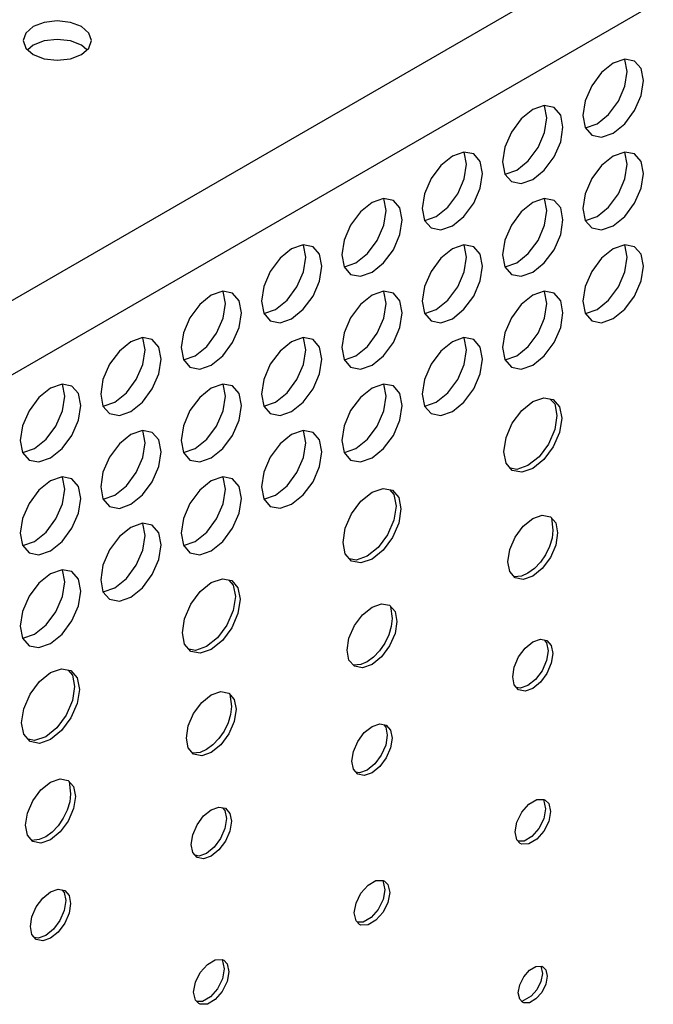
# Model space of a CAD drawing. Header units: inches. Extents: x 0 to 34, y 0 to 22.
# Tile 41 of 66: x 5.043 to 5.404, y 7.744 to 8.306. Entities that reach past the tile are written whole.
import ezdxf

# ---------------------------------------------------------------- set-up
doc = ezdxf.new("R2010")
doc.units = ezdxf.units.IN
doc.header["$LTSCALE"] = 1.87
doc.header["$MEASUREMENT"] = 0
doc.layers.get('0').update_dxf_attribs({"linetype": 'CONTINUOUS'})

msp = doc.modelspace()

# ---------------------------------------------------------------- linework, layer by layer
at = {"color": 2, "linetype": 'CONTINUOUS'}
for p, q in [((4.5725, 7.87699), (7.24554, 9.42036)), ((4.59085, 7.84521), (7.26389, 9.38858)), ((5.05686, 8.3047), (5.05055, 8.30226)), ((5.06431, 8.30556), (5.05686, 8.3047)), ((5.07176, 8.3047), (5.06431, 8.30556)), ((5.07807, 8.30226), (5.07176, 8.3047)), ((5.04633, 8.29862), (5.04485, 8.29432)), ((5.05055, 8.30226), (5.04633, 8.29862)), ((5.08229, 8.29862), (5.07807, 8.30226)), ((5.08377, 8.29432), (5.08229, 8.29862)), ((5.04485, 8.29432), (5.04633, 8.29002)), ((5.05686, 8.29411), (5.05055, 8.29167)), ((5.06431, 8.29496), (5.05686, 8.29411)), ((5.07176, 8.29411), (5.06431, 8.29496)), ((5.07807, 8.29167), (5.07176, 8.29411)), ((5.08229, 8.29002), (5.08377, 8.29432)), ((5.04633, 8.29002), (5.05055, 8.28637)), ((5.05055, 8.29167), (5.04749, 8.28902)), ((5.08114, 8.28902), (5.07807, 8.29167)), ((5.07807, 8.28637), (5.08229, 8.29002)), ((5.05055, 8.28637), (5.05686, 8.28394)), ((5.05686, 8.28394), (5.06431, 8.28308)), ((5.06431, 8.28308), (5.07176, 8.28394)), ((5.07176, 8.28394), (5.07807, 8.28637)), ((5.38153, 8.2814), (5.37493, 8.27608)), ((5.38813, 8.2837), (5.38153, 8.2814)), ((5.39373, 8.28261), (5.38813, 8.2837)), ((5.3896, 8.27674), (5.38829, 8.28361)), ((5.39747, 8.27831), (5.39373, 8.28261)), ((5.37493, 8.27608), (5.36934, 8.26853)), ((5.38829, 8.26836), (5.3896, 8.27674)), ((5.39878, 8.27145), (5.39747, 8.27831)), ((5.39747, 8.26307), (5.39878, 8.27145)), ((5.36934, 8.26853), (5.3656, 8.25991)), ((5.38455, 8.25975), (5.38829, 8.26836)), ((5.3656, 8.25991), (5.36429, 8.25153)), ((5.37896, 8.2522), (5.38455, 8.25975)), ((5.39373, 8.25445), (5.39747, 8.26307)), ((5.33566, 8.25492), (5.32906, 8.24959)), ((5.34226, 8.25721), (5.33566, 8.25492)), ((5.34786, 8.25613), (5.34226, 8.25721)), ((5.34374, 8.25026), (5.34242, 8.25712)), ((5.3516, 8.25183), (5.34786, 8.25613)), ((5.38813, 8.2469), (5.39373, 8.25445)), ((5.32906, 8.24959), (5.32347, 8.24205)), ((5.34242, 8.24188), (5.34374, 8.25026)), ((5.35291, 8.24496), (5.3516, 8.25183)), ((5.36429, 8.25153), (5.3656, 8.24467)), ((5.37236, 8.24687), (5.37896, 8.2522)), ((5.32347, 8.24205), (5.31973, 8.23343)), ((5.3516, 8.23658), (5.35291, 8.24496)), ((5.3656, 8.24467), (5.36934, 8.24037)), ((5.36566, 8.2446), (5.36576, 8.24458)), ((5.36576, 8.24458), (5.37236, 8.24687)), ((5.38153, 8.24157), (5.38813, 8.2469)), ((5.33868, 8.23326), (5.34242, 8.24188)), ((5.34786, 8.22797), (5.3516, 8.23658)), ((5.36934, 8.24037), (5.37493, 8.23928)), ((5.37493, 8.23928), (5.38153, 8.24157)), ((5.31973, 8.23343), (5.31842, 8.22505)), ((5.33309, 8.22571), (5.33868, 8.23326)), ((5.28979, 8.22844), (5.28319, 8.22311)), ((5.29639, 8.23073), (5.28979, 8.22844)), ((5.30199, 8.22964), (5.29639, 8.23073)), ((5.29787, 8.22378), (5.29655, 8.23064)), ((5.30573, 8.22534), (5.30199, 8.22964)), ((5.30704, 8.21848), (5.30573, 8.22534)), ((5.32649, 8.22039), (5.33309, 8.22571)), ((5.34226, 8.22042), (5.34786, 8.22797)), ((5.38153, 8.22844), (5.37493, 8.22311)), ((5.38813, 8.23073), (5.38153, 8.22844)), ((5.39373, 8.22965), (5.38813, 8.23073)), ((5.3896, 8.22378), (5.38829, 8.23064)), ((5.39747, 8.22535), (5.39373, 8.22965)), ((5.39878, 8.21848), (5.39747, 8.22535)), ((5.28319, 8.22311), (5.2776, 8.21556)), ((5.29655, 8.2154), (5.29787, 8.22378)), ((5.31842, 8.22505), (5.31973, 8.21818)), ((5.31989, 8.21809), (5.32649, 8.22039)), ((5.33566, 8.21509), (5.34226, 8.22042)), ((5.37493, 8.22311), (5.36934, 8.21557)), ((5.38829, 8.2154), (5.3896, 8.22378)), ((5.2776, 8.21556), (5.27386, 8.20694)), ((5.29282, 8.20678), (5.29655, 8.2154)), ((5.30573, 8.2101), (5.30704, 8.21848)), ((5.31973, 8.21818), (5.32347, 8.21388)), ((5.31979, 8.21811), (5.31989, 8.21809)), ((5.32906, 8.2128), (5.33566, 8.21509)), ((5.36934, 8.21557), (5.3656, 8.20695)), ((5.38455, 8.20678), (5.38829, 8.2154)), ((5.39747, 8.21011), (5.39878, 8.21848)), ((5.30199, 8.20148), (5.30573, 8.2101)), ((5.32347, 8.21388), (5.32906, 8.2128)), ((5.39373, 8.20149), (5.39747, 8.21011)), ((5.25053, 8.20425), (5.24393, 8.20195)), ((5.25612, 8.20316), (5.25053, 8.20425)), ((5.252, 8.19729), (5.25069, 8.20416)), ((5.25986, 8.19886), (5.25612, 8.20316)), ((5.27386, 8.20694), (5.27255, 8.19856)), ((5.28722, 8.19923), (5.29282, 8.20678)), ((5.34226, 8.20425), (5.33566, 8.20196)), ((5.34786, 8.20316), (5.34226, 8.20425)), ((5.34374, 8.1973), (5.34242, 8.20416)), ((5.3516, 8.19886), (5.34786, 8.20316)), ((5.3656, 8.20695), (5.36429, 8.19857)), ((5.37896, 8.19924), (5.38455, 8.20678)), ((5.24393, 8.20195), (5.23733, 8.19663)), ((5.25069, 8.18891), (5.252, 8.19729)), ((5.26117, 8.192), (5.25986, 8.19886)), ((5.27255, 8.19856), (5.27386, 8.1917)), ((5.28062, 8.1939), (5.28722, 8.19923)), ((5.29639, 8.19393), (5.30199, 8.20148)), ((5.33566, 8.20196), (5.32906, 8.19663)), ((5.34242, 8.18892), (5.34374, 8.1973)), ((5.35291, 8.192), (5.3516, 8.19886)), ((5.36429, 8.19857), (5.3656, 8.19171)), ((5.37236, 8.19391), (5.37896, 8.19924)), ((5.38813, 8.19394), (5.39373, 8.20149)), ((5.23733, 8.19663), (5.23173, 8.18908)), ((5.25986, 8.18362), (5.26117, 8.192)), ((5.27386, 8.1917), (5.2776, 8.1874)), ((5.27392, 8.19163), (5.27402, 8.19161)), ((5.27402, 8.19161), (5.28062, 8.1939)), ((5.28979, 8.18861), (5.29639, 8.19393)), ((5.32906, 8.19663), (5.32347, 8.18908)), ((5.3516, 8.18362), (5.35291, 8.192)), ((5.3656, 8.19171), (5.36934, 8.1874)), ((5.36566, 8.19163), (5.36576, 8.19161)), ((5.36576, 8.19161), (5.37236, 8.19391)), ((5.38153, 8.18861), (5.38813, 8.19394)), ((5.23173, 8.18908), (5.22799, 8.18046)), ((5.24695, 8.18029), (5.25069, 8.18891)), ((5.2776, 8.1874), (5.28319, 8.18631)), ((5.28319, 8.18631), (5.28979, 8.18861)), ((5.32347, 8.18908), (5.31973, 8.18046)), ((5.33868, 8.1803), (5.34242, 8.18892)), ((5.36934, 8.1874), (5.37493, 8.18632)), ((5.37493, 8.18632), (5.38153, 8.18861)), ((5.22799, 8.18046), (5.22668, 8.17208)), ((5.24135, 8.17275), (5.24695, 8.18029)), ((5.25612, 8.175), (5.25986, 8.18362)), ((5.31973, 8.18046), (5.31842, 8.17208)), ((5.33309, 8.17275), (5.33868, 8.1803)), ((5.34786, 8.175), (5.3516, 8.18362)), ((5.19806, 8.17547), (5.19146, 8.17014)), ((5.20466, 8.17776), (5.19806, 8.17547)), ((5.21025, 8.17668), (5.20466, 8.17776)), ((5.20613, 8.17081), (5.20482, 8.17767)), ((5.21399, 8.17237), (5.21025, 8.17668)), ((5.25053, 8.16745), (5.25612, 8.175)), ((5.28979, 8.17547), (5.28319, 8.17015)), ((5.29639, 8.17777), (5.28979, 8.17547)), ((5.30199, 8.17668), (5.29639, 8.17777)), ((5.29787, 8.17081), (5.29655, 8.17768)), ((5.30573, 8.17238), (5.30199, 8.17668)), ((5.34226, 8.16745), (5.34786, 8.175)), ((5.38153, 8.17548), (5.37493, 8.17015)), ((5.38813, 8.17777), (5.38153, 8.17548)), ((5.39373, 8.17669), (5.38813, 8.17777)), ((5.3896, 8.17082), (5.38829, 8.17768)), ((5.39747, 8.17238), (5.39373, 8.17669)), ((5.19146, 8.17014), (5.18586, 8.16259)), ((5.20482, 8.16243), (5.20613, 8.17081)), ((5.2153, 8.16551), (5.21399, 8.17237)), ((5.22668, 8.17208), (5.22799, 8.16522)), ((5.23475, 8.16742), (5.24135, 8.17275)), ((5.28319, 8.17015), (5.2776, 8.1626)), ((5.29655, 8.16243), (5.29787, 8.17081)), ((5.30704, 8.16552), (5.30573, 8.17238)), ((5.31842, 8.17208), (5.31973, 8.16522)), ((5.32649, 8.16742), (5.33309, 8.17275)), ((5.37493, 8.17015), (5.36934, 8.1626)), ((5.38829, 8.16244), (5.3896, 8.17082)), ((5.39878, 8.16552), (5.39747, 8.17238)), ((5.21399, 8.15713), (5.2153, 8.16551)), ((5.22799, 8.16522), (5.23173, 8.16092)), ((5.22806, 8.16514), (5.22815, 8.16513)), ((5.22815, 8.16513), (5.23475, 8.16742)), ((5.24393, 8.16212), (5.25053, 8.16745)), ((5.30573, 8.15714), (5.30704, 8.16552)), ((5.31973, 8.16522), (5.32347, 8.16092)), ((5.31979, 8.16515), (5.31989, 8.16513)), ((5.31989, 8.16513), (5.32649, 8.16742)), ((5.33566, 8.16213), (5.34226, 8.16745)), ((5.39747, 8.15714), (5.39878, 8.16552)), ((5.18586, 8.16259), (5.18212, 8.15397)), ((5.20108, 8.15381), (5.20482, 8.16243)), ((5.23173, 8.16092), (5.23733, 8.15983)), ((5.23733, 8.15983), (5.24393, 8.16212)), ((5.2776, 8.1626), (5.27386, 8.15398)), ((5.29282, 8.15382), (5.29655, 8.16243)), ((5.32347, 8.16092), (5.32906, 8.15983)), ((5.32906, 8.15983), (5.33566, 8.16213)), ((5.36934, 8.1626), (5.3656, 8.15398)), ((5.38455, 8.15382), (5.38829, 8.16244)), ((5.18212, 8.15397), (5.18081, 8.1456)), ((5.19548, 8.14626), (5.20108, 8.15381)), ((5.21025, 8.14851), (5.21399, 8.15713)), ((5.27386, 8.15398), (5.27255, 8.1456)), ((5.28722, 8.14627), (5.29282, 8.15382)), ((5.30199, 8.14852), (5.30573, 8.15714)), ((5.3656, 8.15398), (5.36429, 8.14561)), ((5.37896, 8.14627), (5.38455, 8.15382)), ((5.39373, 8.14852), (5.39747, 8.15714)), ((5.15219, 8.14898), (5.14559, 8.14366)), ((5.15879, 8.15128), (5.15219, 8.14898)), ((5.16438, 8.15019), (5.15879, 8.15128)), ((5.16026, 8.14432), (5.15895, 8.15119)), ((5.16812, 8.14589), (5.16438, 8.15019)), ((5.20466, 8.14097), (5.21025, 8.14851)), ((5.24393, 8.14899), (5.23733, 8.14366)), ((5.25053, 8.15128), (5.24393, 8.14899)), ((5.25612, 8.1502), (5.25053, 8.15128)), ((5.252, 8.14433), (5.25069, 8.15119)), ((5.25986, 8.1459), (5.25612, 8.1502)), ((5.29639, 8.14097), (5.30199, 8.14852)), ((5.33566, 8.14899), (5.32906, 8.14367)), ((5.34226, 8.15129), (5.33566, 8.14899)), ((5.34786, 8.1502), (5.34226, 8.15129)), ((5.34374, 8.14433), (5.34242, 8.1512)), ((5.3516, 8.1459), (5.34786, 8.1502)), ((5.38813, 8.14098), (5.39373, 8.14852)), ((5.14559, 8.14366), (5.13999, 8.13611)), ((5.15895, 8.13595), (5.16026, 8.14432)), ((5.16944, 8.13903), (5.16812, 8.14589)), ((5.18081, 8.1456), (5.18212, 8.13873)), ((5.18228, 8.13864), (5.18888, 8.14094)), ((5.18888, 8.14094), (5.19548, 8.14626)), ((5.19806, 8.13564), (5.20466, 8.14097)), ((5.23733, 8.14366), (5.23173, 8.13611)), ((5.25069, 8.13595), (5.252, 8.14433)), ((5.26117, 8.13903), (5.25986, 8.1459)), ((5.27255, 8.1456), (5.27386, 8.13874)), ((5.27402, 8.13865), (5.28062, 8.14094)), ((5.28062, 8.14094), (5.28722, 8.14627)), ((5.28979, 8.13564), (5.29639, 8.14097)), ((5.32906, 8.14367), (5.32347, 8.13612)), ((5.34242, 8.13596), (5.34374, 8.14433)), ((5.35291, 8.13904), (5.3516, 8.1459)), ((5.36429, 8.14561), (5.3656, 8.13874)), ((5.36576, 8.13865), (5.37236, 8.14095)), ((5.37236, 8.14095), (5.37896, 8.14627)), ((5.38153, 8.13565), (5.38813, 8.14098)), ((5.13999, 8.13611), (5.13625, 8.12749)), ((5.15521, 8.12733), (5.15895, 8.13595)), ((5.16812, 8.13065), (5.16944, 8.13903)), ((5.18212, 8.13873), (5.18586, 8.13443)), ((5.18219, 8.13866), (5.18228, 8.13864)), ((5.19146, 8.13334), (5.19806, 8.13564)), ((5.23173, 8.13611), (5.22799, 8.1275)), ((5.24695, 8.12733), (5.25069, 8.13595)), ((5.25986, 8.13065), (5.26117, 8.13903)), ((5.27386, 8.13874), (5.2776, 8.13444)), ((5.27392, 8.13867), (5.27402, 8.13865)), ((5.28319, 8.13335), (5.28979, 8.13564)), ((5.32347, 8.13612), (5.31973, 8.1275)), ((5.33868, 8.12734), (5.34242, 8.13596)), ((5.3516, 8.13066), (5.35291, 8.13904)), ((5.3656, 8.13874), (5.36934, 8.13444)), ((5.36566, 8.13867), (5.36576, 8.13865)), ((5.37493, 8.13335), (5.38153, 8.13565)), ((5.16438, 8.12203), (5.16812, 8.13065)), ((5.18586, 8.13443), (5.19146, 8.13334)), ((5.25612, 8.12203), (5.25986, 8.13065)), ((5.2776, 8.13444), (5.28319, 8.13335)), ((5.34786, 8.12204), (5.3516, 8.13066)), ((5.36934, 8.13444), (5.37493, 8.13335)), ((5.11292, 8.1248), (5.10632, 8.1225)), ((5.11852, 8.12371), (5.11292, 8.1248)), ((5.11439, 8.11784), (5.11308, 8.1247)), ((5.13625, 8.12749), (5.13494, 8.11911)), ((5.14961, 8.11978), (5.15521, 8.12733)), ((5.20466, 8.1248), (5.19806, 8.1225)), ((5.21025, 8.12371), (5.20466, 8.1248)), ((5.20613, 8.11785), (5.20482, 8.12471)), ((5.22799, 8.1275), (5.22668, 8.11912)), ((5.24135, 8.11978), (5.24695, 8.12733)), ((5.29639, 8.1248), (5.28979, 8.12251)), ((5.30199, 8.12372), (5.29639, 8.1248)), ((5.29787, 8.11785), (5.29655, 8.12471)), ((5.31973, 8.1275), (5.31842, 8.11912)), ((5.33309, 8.11979), (5.33868, 8.12734)), ((5.10632, 8.1225), (5.09972, 8.11717)), ((5.12225, 8.11941), (5.11852, 8.12371)), ((5.12357, 8.11254), (5.12225, 8.11941)), ((5.13494, 8.11911), (5.13625, 8.11225)), ((5.14302, 8.11445), (5.14961, 8.11978)), ((5.15879, 8.11448), (5.16438, 8.12203)), ((5.19806, 8.1225), (5.19146, 8.11718)), ((5.21399, 8.11941), (5.21025, 8.12371)), ((5.2153, 8.11255), (5.21399, 8.11941)), ((5.22668, 8.11912), (5.22799, 8.11225)), ((5.23475, 8.11446), (5.24135, 8.11978)), ((5.25053, 8.11449), (5.25612, 8.12203)), ((5.28979, 8.12251), (5.28319, 8.11718)), ((5.30573, 8.11942), (5.30199, 8.12372)), ((5.30704, 8.11255), (5.30573, 8.11942)), ((5.31842, 8.11912), (5.31973, 8.11226)), ((5.32649, 8.11446), (5.33309, 8.11979)), ((5.34226, 8.11449), (5.34786, 8.12204)), ((5.09972, 8.11717), (5.09412, 8.10963)), ((5.11308, 8.10946), (5.11439, 8.11784)), ((5.13642, 8.11216), (5.14302, 8.11445)), ((5.15219, 8.10916), (5.15879, 8.11448)), ((5.19146, 8.11718), (5.18586, 8.10963)), ((5.20482, 8.10947), (5.20613, 8.11785)), ((5.22815, 8.11216), (5.23475, 8.11446)), ((5.24393, 8.10916), (5.25053, 8.11449)), ((5.28319, 8.11718), (5.2776, 8.10964)), ((5.29655, 8.10947), (5.29787, 8.11785)), ((5.31989, 8.11217), (5.32649, 8.11446)), ((5.33566, 8.10917), (5.34226, 8.11449)), ((5.09412, 8.10963), (5.09039, 8.10101)), ((5.10934, 8.10084), (5.11308, 8.10946)), ((5.12225, 8.10417), (5.12357, 8.11254)), ((5.13625, 8.11225), (5.13999, 8.10795)), ((5.13632, 8.11218), (5.13642, 8.11216)), ((5.13999, 8.10795), (5.14559, 8.10686)), ((5.14559, 8.10686), (5.15219, 8.10916)), ((5.18586, 8.10963), (5.18212, 8.10101)), ((5.20108, 8.10085), (5.20482, 8.10947)), ((5.21399, 8.10417), (5.2153, 8.11255)), ((5.22799, 8.11225), (5.23173, 8.10795)), ((5.22806, 8.11218), (5.22815, 8.11216)), ((5.23173, 8.10795), (5.23733, 8.10687)), ((5.23733, 8.10687), (5.24393, 8.10916)), ((5.2776, 8.10964), (5.27386, 8.10102)), ((5.29282, 8.10085), (5.29655, 8.10947)), ((5.30573, 8.10417), (5.30704, 8.11255)), ((5.31973, 8.11226), (5.32347, 8.10796)), ((5.31979, 8.11219), (5.31989, 8.11217)), ((5.32347, 8.10796), (5.32906, 8.10687)), ((5.32906, 8.10687), (5.33566, 8.10917)), ((5.11852, 8.09555), (5.12225, 8.10417)), ((5.21025, 8.09555), (5.21399, 8.10417)), ((5.30199, 8.09556), (5.30573, 8.10417)), ((5.06045, 8.09602), (5.05385, 8.09069)), ((5.06705, 8.09831), (5.06045, 8.09602)), ((5.07265, 8.09722), (5.06705, 8.09831)), ((5.06852, 8.09136), (5.06721, 8.09822)), ((5.07639, 8.09292), (5.07265, 8.09722)), ((5.09039, 8.10101), (5.08907, 8.09263)), ((5.10375, 8.0933), (5.10934, 8.10084)), ((5.15219, 8.09602), (5.14559, 8.09069)), ((5.15879, 8.09832), (5.15219, 8.09602)), ((5.16438, 8.09723), (5.15879, 8.09832)), ((5.16026, 8.09136), (5.15895, 8.09822)), ((5.16812, 8.09293), (5.16438, 8.09723)), ((5.18212, 8.10101), (5.18081, 8.09263)), ((5.19548, 8.0933), (5.20108, 8.10085)), ((5.24393, 8.09603), (5.23733, 8.0907)), ((5.25053, 8.09832), (5.24393, 8.09603)), ((5.25612, 8.09723), (5.25053, 8.09832)), ((5.252, 8.09137), (5.25069, 8.09823)), ((5.25986, 8.09293), (5.25612, 8.09723)), ((5.27386, 8.10102), (5.27255, 8.09264)), ((5.28722, 8.0933), (5.29282, 8.10085)), ((5.05385, 8.09069), (5.04826, 8.08314)), ((5.06721, 8.08298), (5.06852, 8.09136)), ((5.0777, 8.08606), (5.07639, 8.09292)), ((5.08907, 8.09263), (5.09039, 8.08577)), ((5.09715, 8.08797), (5.10375, 8.0933)), ((5.11292, 8.088), (5.11852, 8.09555)), ((5.14559, 8.09069), (5.13999, 8.08315)), ((5.15895, 8.08298), (5.16026, 8.09136)), ((5.16944, 8.08606), (5.16812, 8.09293)), ((5.18081, 8.09263), (5.18212, 8.08577)), ((5.18888, 8.08797), (5.19548, 8.0933)), ((5.20466, 8.088), (5.21025, 8.09555)), ((5.23733, 8.0907), (5.23173, 8.08315)), ((5.25069, 8.08299), (5.252, 8.09137)), ((5.26117, 8.08607), (5.25986, 8.09293)), ((5.27255, 8.09264), (5.27386, 8.08577)), ((5.28062, 8.08798), (5.28722, 8.0933)), ((5.29639, 8.08801), (5.30199, 8.09556)), ((5.33566, 8.08832), (5.34198, 8.09052)), ((5.34198, 8.09052), (5.34734, 8.08948)), ((5.07639, 8.07768), (5.0777, 8.08606)), ((5.09039, 8.08577), (5.09412, 8.08146)), ((5.09045, 8.08569), (5.09055, 8.08567)), ((5.09055, 8.08567), (5.09715, 8.08797)), ((5.10632, 8.08267), (5.11292, 8.088)), ((5.16812, 8.07769), (5.16944, 8.08606)), ((5.18212, 8.08577), (5.18586, 8.08147)), ((5.18219, 8.0857), (5.18228, 8.08568)), ((5.18228, 8.08568), (5.18888, 8.08797)), ((5.19806, 8.08268), (5.20466, 8.088)), ((5.25986, 8.07769), (5.26117, 8.08607)), ((5.27386, 8.08577), (5.2776, 8.08147)), ((5.27392, 8.0857), (5.27402, 8.08568)), ((5.27402, 8.08568), (5.28062, 8.08798)), ((5.28979, 8.08268), (5.29639, 8.08801)), ((5.32934, 8.08322), (5.33566, 8.08832)), ((5.34569, 8.0898), (5.34817, 8.08695)), ((5.34734, 8.08948), (5.35092, 8.08536)), ((5.34817, 8.08695), (5.34942, 8.08038)), ((5.35092, 8.08536), (5.35218, 8.07879)), ((5.04826, 8.08314), (5.04452, 8.07452)), ((5.06347, 8.07436), (5.06721, 8.08298)), ((5.09412, 8.08146), (5.09972, 8.08038)), ((5.09972, 8.08038), (5.10632, 8.08267)), ((5.13999, 8.08315), (5.13625, 8.07453)), ((5.15521, 8.07436), (5.15895, 8.08298)), ((5.18586, 8.08147), (5.19146, 8.08038)), ((5.19146, 8.08038), (5.19806, 8.08268)), ((5.23173, 8.08315), (5.22799, 8.07453)), ((5.24695, 8.07437), (5.25069, 8.08299)), ((5.2776, 8.08147), (5.28319, 8.08039)), ((5.28319, 8.08039), (5.28979, 8.08268)), ((5.32399, 8.07599), (5.32934, 8.08322)), ((5.34942, 8.08038), (5.34817, 8.07235)), ((5.04452, 8.07452), (5.0432, 8.06614)), ((5.05788, 8.06681), (5.06347, 8.07436)), ((5.07265, 8.06906), (5.07639, 8.07768)), ((5.13625, 8.07453), (5.13494, 8.06615)), ((5.14961, 8.06682), (5.15521, 8.07436)), ((5.16438, 8.06907), (5.16812, 8.07769)), ((5.22799, 8.07453), (5.22668, 8.06615)), ((5.24135, 8.06682), (5.24695, 8.07437)), ((5.25612, 8.06907), (5.25986, 8.07769)), ((5.32041, 8.06774), (5.32399, 8.07599)), ((5.35218, 8.07879), (5.35092, 8.07077)), ((5.06705, 8.06152), (5.07265, 8.06906)), ((5.10632, 8.06954), (5.09972, 8.06421)), ((5.11292, 8.07183), (5.10632, 8.06954)), ((5.11852, 8.07075), (5.11292, 8.07183)), ((5.11439, 8.06488), (5.11308, 8.07174)), ((5.12225, 8.06644), (5.11852, 8.07075)), ((5.15879, 8.06152), (5.16438, 8.06907)), ((5.19806, 8.06954), (5.19146, 8.06422)), ((5.20466, 8.07184), (5.19806, 8.06954)), ((5.21025, 8.07075), (5.20466, 8.07184)), ((5.20613, 8.06488), (5.20482, 8.07175)), ((5.21399, 8.06645), (5.21025, 8.07075)), ((5.25053, 8.06152), (5.25612, 8.06907)), ((5.34817, 8.07235), (5.34459, 8.0641)), ((5.35092, 8.07077), (5.34734, 8.06251)), ((5.0432, 8.06614), (5.04452, 8.05928)), ((5.05128, 8.06149), (5.05788, 8.06681)), ((5.09972, 8.06421), (5.09412, 8.05666)), ((5.11308, 8.0565), (5.11439, 8.06488)), ((5.12357, 8.05958), (5.12225, 8.06644)), ((5.13494, 8.06615), (5.13625, 8.05929)), ((5.14302, 8.06149), (5.14961, 8.06682)), ((5.19146, 8.06422), (5.18586, 8.05667)), ((5.20482, 8.0565), (5.20613, 8.06488)), ((5.2153, 8.05959), (5.21399, 8.06645)), ((5.22668, 8.06615), (5.22799, 8.05929)), ((5.23475, 8.06149), (5.24135, 8.06682)), ((5.31915, 8.05972), (5.32041, 8.06774)), ((5.34459, 8.0641), (5.33923, 8.05688)), ((5.34734, 8.06251), (5.34198, 8.05529)), ((5.04452, 8.05928), (5.04826, 8.05498)), ((5.04458, 8.05921), (5.04468, 8.05919)), ((5.04468, 8.05919), (5.05128, 8.06149)), ((5.06045, 8.05619), (5.06705, 8.06152)), ((5.09412, 8.05666), (5.09039, 8.04804)), ((5.12225, 8.0512), (5.12357, 8.05958)), ((5.13625, 8.05929), (5.13999, 8.05498)), ((5.13632, 8.05921), (5.13642, 8.05919)), ((5.13642, 8.05919), (5.14302, 8.06149)), ((5.15219, 8.05619), (5.15879, 8.06152)), ((5.18586, 8.05667), (5.18212, 8.04805)), ((5.21399, 8.05121), (5.2153, 8.05959)), ((5.22799, 8.05929), (5.23173, 8.05499)), ((5.22806, 8.05922), (5.22815, 8.0592)), ((5.22815, 8.0592), (5.23475, 8.06149)), ((5.24393, 8.0562), (5.25053, 8.06152)), ((5.32041, 8.05315), (5.31915, 8.05972)), ((5.33923, 8.05688), (5.33291, 8.05178)), ((5.04826, 8.05498), (5.05385, 8.05389)), ((5.05385, 8.05389), (5.06045, 8.05619)), ((5.10934, 8.04788), (5.11308, 8.0565)), ((5.11852, 8.04258), (5.12225, 8.0512)), ((5.13999, 8.05498), (5.14559, 8.0539)), ((5.14559, 8.0539), (5.15219, 8.05619)), ((5.20108, 8.04788), (5.20482, 8.0565)), ((5.21025, 8.04259), (5.21399, 8.05121)), ((5.23173, 8.05499), (5.23733, 8.0539)), ((5.23733, 8.0539), (5.24393, 8.0562)), ((5.32399, 8.04903), (5.32041, 8.05315)), ((5.33291, 8.05178), (5.32659, 8.04958)), ((5.34198, 8.05529), (5.33566, 8.05019)), ((5.09039, 8.04804), (5.08907, 8.03967)), ((5.10375, 8.04033), (5.10934, 8.04788)), ((5.18212, 8.04805), (5.18081, 8.03967)), ((5.19548, 8.04034), (5.20108, 8.04788)), ((5.32659, 8.04958), (5.32288, 8.0503)), ((5.32934, 8.04799), (5.32399, 8.04903)), ((5.33566, 8.05019), (5.32934, 8.04799)), ((5.06045, 8.04305), (5.05385, 8.03773)), ((5.06705, 8.04535), (5.06045, 8.04305)), ((5.07265, 8.04426), (5.06705, 8.04535)), ((5.06852, 8.03839), (5.06721, 8.04526)), ((5.07639, 8.03996), (5.07265, 8.04426)), ((5.0777, 8.0331), (5.07639, 8.03996)), ((5.09715, 8.03501), (5.10375, 8.04033)), ((5.11292, 8.03504), (5.11852, 8.04258)), ((5.15219, 8.04306), (5.14559, 8.03773)), ((5.15879, 8.04535), (5.15219, 8.04306)), ((5.16438, 8.04427), (5.15879, 8.04535)), ((5.16026, 8.0384), (5.15895, 8.04526)), ((5.16812, 8.03996), (5.16438, 8.04427)), ((5.16944, 8.0331), (5.16812, 8.03996)), ((5.18888, 8.03501), (5.19548, 8.04034)), ((5.20466, 8.03504), (5.21025, 8.04259)), ((5.05385, 8.03773), (5.04826, 8.03018)), ((5.06721, 8.03002), (5.06852, 8.03839)), ((5.08907, 8.03967), (5.09039, 8.0328)), ((5.09055, 8.03271), (5.09715, 8.03501)), ((5.10632, 8.02971), (5.11292, 8.03504)), ((5.14559, 8.03773), (5.13999, 8.03018)), ((5.15895, 8.03002), (5.16026, 8.0384)), ((5.18081, 8.03967), (5.18212, 8.03281)), ((5.18228, 8.03272), (5.18888, 8.03501)), ((5.19806, 8.02971), (5.20466, 8.03504)), ((5.23761, 8.03149), (5.24393, 8.03659)), ((5.24393, 8.03659), (5.25025, 8.03879)), ((5.25025, 8.03879), (5.2556, 8.03774)), ((5.25395, 8.03807), (5.25643, 8.03522)), ((5.2556, 8.03774), (5.25918, 8.03363)), ((5.25643, 8.03522), (5.25769, 8.02864)), ((5.04826, 8.03018), (5.04452, 8.02156)), ((5.06347, 8.0214), (5.06721, 8.03002)), ((5.07639, 8.02472), (5.0777, 8.0331)), ((5.09039, 8.0328), (5.09412, 8.0285)), ((5.09045, 8.03273), (5.09055, 8.03271)), ((5.09972, 8.02741), (5.10632, 8.02971)), ((5.13999, 8.03018), (5.13625, 8.02156)), ((5.15521, 8.0214), (5.15895, 8.03002)), ((5.16812, 8.02472), (5.16944, 8.0331)), ((5.18212, 8.03281), (5.18586, 8.02851)), ((5.18219, 8.03273), (5.18228, 8.03272)), ((5.18586, 8.02851), (5.19146, 8.02742)), ((5.19146, 8.02742), (5.19806, 8.02971)), ((5.23225, 8.02426), (5.23761, 8.03149)), ((5.25769, 8.02864), (5.25643, 8.02062)), ((5.25918, 8.03363), (5.26044, 8.02706)), ((5.07265, 8.0161), (5.07639, 8.02472)), ((5.09412, 8.0285), (5.09972, 8.02741)), ((5.16438, 8.0161), (5.16812, 8.02472)), ((5.22867, 8.01601), (5.23225, 8.02426)), ((5.26044, 8.02706), (5.25918, 8.01903)), ((5.33566, 8.02161), (5.3411, 8.0235)), ((5.3411, 8.0235), (5.34572, 8.02261)), ((5.04452, 8.02156), (5.0432, 8.01318)), ((5.05788, 8.01385), (5.06347, 8.0214)), ((5.11292, 8.01887), (5.10632, 8.01657)), ((5.11852, 8.01778), (5.11292, 8.01887)), ((5.11439, 8.01191), (5.11308, 8.01878)), ((5.12225, 8.01348), (5.11852, 8.01778)), ((5.13625, 8.02156), (5.13494, 8.01319)), ((5.14961, 8.01385), (5.15521, 8.0214)), ((5.25643, 8.02062), (5.25285, 8.01237)), ((5.25918, 8.01903), (5.2556, 8.01078)), ((5.33022, 8.01722), (5.33566, 8.02161)), ((5.34572, 8.02261), (5.3488, 8.01906)), ((5.34628, 8.02196), (5.34713, 8.01499)), ((5.3488, 8.01906), (5.34988, 8.0134)), ((5.0432, 8.01318), (5.04452, 8.00632)), ((5.05128, 8.00852), (5.05788, 8.01385)), ((5.06705, 8.00855), (5.07265, 8.0161)), ((5.10632, 8.01657), (5.09972, 8.01125)), ((5.11308, 8.00354), (5.11439, 8.01191)), ((5.12357, 8.00662), (5.12225, 8.01348)), ((5.13494, 8.01319), (5.13625, 8.00632)), ((5.14302, 8.00853), (5.14961, 8.01385)), ((5.15879, 8.00856), (5.16438, 8.0161)), ((5.22741, 8.00799), (5.22867, 8.01601)), ((5.25285, 8.01237), (5.24749, 8.00514)), ((5.32561, 8.01099), (5.33022, 8.01722)), ((5.34713, 8.01499), (5.34665, 8.01046)), ((5.34988, 8.0134), (5.3488, 8.00649)), ((5.04452, 8.00632), (5.04826, 8.00202)), ((5.04458, 8.00625), (5.04468, 8.00623)), ((5.04468, 8.00623), (5.05128, 8.00852)), ((5.06045, 8.00323), (5.06705, 8.00855)), ((5.09972, 8.01125), (5.09412, 8.0037)), ((5.12225, 7.99824), (5.12357, 8.00662)), ((5.13625, 8.00632), (5.13999, 8.00202)), ((5.13632, 8.00625), (5.13642, 8.00623)), ((5.13642, 8.00623), (5.14302, 8.00853)), ((5.15219, 8.00323), (5.15879, 8.00856)), ((5.22867, 8.00142), (5.22741, 8.00799)), ((5.2556, 8.01078), (5.25025, 8.00355)), ((5.32253, 8.00389), (5.32561, 8.01099)), ((5.34665, 8.01046), (5.34523, 8.00568)), ((5.3488, 8.00649), (5.34572, 7.99939)), ((5.04826, 8.00202), (5.05385, 8.00093)), ((5.05385, 8.00093), (5.06045, 8.00323)), ((5.09412, 8.0037), (5.09039, 7.99508)), ((5.10934, 7.99492), (5.11308, 8.00354)), ((5.13999, 8.00202), (5.14559, 8.00094)), ((5.14559, 8.00094), (5.15219, 8.00323)), ((5.23225, 7.9973), (5.22867, 8.00142)), ((5.24749, 8.00514), (5.24117, 8.00004)), ((5.25025, 8.00355), (5.24393, 7.99845)), ((5.32144, 7.99698), (5.32253, 8.00389)), ((5.34297, 8.00097), (5.34002, 7.99667)), ((5.34523, 8.00568), (5.34297, 8.00097)), ((5.09039, 7.99508), (5.08907, 7.9867)), ((5.10375, 7.98737), (5.10934, 7.99492)), ((5.11852, 7.98962), (5.12225, 7.99824)), ((5.23485, 7.99785), (5.23115, 7.99857)), ((5.23761, 7.99626), (5.23225, 7.9973)), ((5.24117, 8.00004), (5.23485, 7.99785)), ((5.24393, 7.99845), (5.23761, 7.99626)), ((5.32253, 7.99132), (5.32144, 7.99698)), ((5.34002, 7.99667), (5.33659, 7.99305)), ((5.34572, 7.99939), (5.3411, 7.99316)), ((5.06045, 7.99009), (5.05385, 7.98476)), ((5.06705, 7.99239), (5.06045, 7.99009)), ((5.07265, 7.9913), (5.06705, 7.99239)), ((5.06852, 7.98543), (5.06721, 7.99229)), ((5.07639, 7.987), (5.07265, 7.9913)), ((5.11292, 7.98207), (5.11852, 7.98962)), ((5.32561, 7.98778), (5.32253, 7.99132)), ((5.33291, 7.99036), (5.32923, 7.9888)), ((5.33659, 7.99305), (5.33291, 7.99036)), ((5.3411, 7.99316), (5.33566, 7.98877)), ((5.05385, 7.98476), (5.04826, 7.97722)), ((5.06721, 7.97705), (5.06852, 7.98543)), ((5.0777, 7.98013), (5.07639, 7.987)), ((5.08907, 7.9867), (5.09039, 7.97984)), ((5.09715, 7.98204), (5.10375, 7.98737)), ((5.14587, 7.97993), (5.15219, 7.98503)), ((5.15219, 7.98503), (5.15851, 7.98723)), ((5.15851, 7.98723), (5.16387, 7.98619)), ((5.16222, 7.98651), (5.16469, 7.98366)), ((5.16387, 7.98619), (5.16744, 7.98207)), ((5.16469, 7.98366), (5.16595, 7.97709)), ((5.32923, 7.9888), (5.32508, 7.98838)), ((5.33022, 7.98688), (5.32561, 7.98778)), ((5.33566, 7.98877), (5.33022, 7.98688)), ((5.07639, 7.97176), (5.0777, 7.98013)), ((5.09039, 7.97984), (5.09412, 7.97554)), ((5.09045, 7.97977), (5.09055, 7.97975)), ((5.09055, 7.97975), (5.09715, 7.98204)), ((5.10632, 7.97675), (5.11292, 7.98207)), ((5.14051, 7.97271), (5.14587, 7.97993)), ((5.16744, 7.98207), (5.1687, 7.9755)), ((5.04826, 7.97722), (5.04452, 7.9686)), ((5.06347, 7.96843), (5.06721, 7.97705)), ((5.09412, 7.97554), (5.09972, 7.97445)), ((5.09972, 7.97445), (5.10632, 7.97675)), ((5.13693, 7.96445), (5.14051, 7.97271)), ((5.16595, 7.97709), (5.16469, 7.96907)), ((5.1687, 7.9755), (5.16744, 7.96748)), ((5.24393, 7.97111), (5.24937, 7.97301)), ((5.24937, 7.97301), (5.25398, 7.97211)), ((5.04452, 7.9686), (5.0432, 7.96022)), ((5.05788, 7.96089), (5.06347, 7.96843)), ((5.07265, 7.96314), (5.07639, 7.97176)), ((5.16469, 7.96907), (5.16111, 7.96081)), ((5.16744, 7.96748), (5.16386, 7.95923)), ((5.23387, 7.9605), (5.23848, 7.96672)), ((5.23848, 7.96672), (5.24393, 7.97111)), ((5.25398, 7.97211), (5.25706, 7.96856)), ((5.25454, 7.97146), (5.25539, 7.96449)), ((5.25706, 7.96856), (5.25815, 7.96291)), ((5.06705, 7.95559), (5.07265, 7.96314)), ((5.13568, 7.95643), (5.13693, 7.96445)), ((5.25539, 7.96449), (5.25491, 7.95997)), ((5.25815, 7.96291), (5.25706, 7.956)), ((5.0432, 7.96022), (5.04452, 7.95336)), ((5.04468, 7.95326), (5.05128, 7.95556)), ((5.05128, 7.95556), (5.05788, 7.96089)), ((5.06045, 7.95026), (5.06705, 7.95559)), ((5.13693, 7.94986), (5.13568, 7.95643)), ((5.16111, 7.96081), (5.15576, 7.95359)), ((5.16386, 7.95923), (5.15851, 7.952)), ((5.23079, 7.95339), (5.23387, 7.9605)), ((5.25491, 7.95997), (5.25349, 7.95518)), ((5.25706, 7.956), (5.25398, 7.94889)), ((5.04452, 7.95336), (5.04826, 7.94905)), ((5.04458, 7.95328), (5.04468, 7.95326)), ((5.05385, 7.94797), (5.06045, 7.95026)), ((5.14051, 7.94574), (5.13693, 7.94986)), ((5.15576, 7.95359), (5.14944, 7.94849)), ((5.15851, 7.952), (5.15219, 7.9469)), ((5.22971, 7.94649), (5.23079, 7.95339)), ((5.25123, 7.95048), (5.24828, 7.94617)), ((5.25349, 7.95518), (5.25123, 7.95048)), ((5.33128, 7.94763), (5.33566, 7.95117)), ((5.33566, 7.95117), (5.34005, 7.9527)), ((5.34005, 7.9527), (5.34377, 7.95198)), ((5.34213, 7.9523), (5.34349, 7.95074)), ((5.34349, 7.95074), (5.34438, 7.94614)), ((5.34377, 7.95198), (5.34626, 7.94912)), ((5.04826, 7.94905), (5.05385, 7.94797)), ((5.14312, 7.94629), (5.13941, 7.94701)), ((5.14587, 7.9447), (5.14051, 7.94574)), ((5.14944, 7.94849), (5.14312, 7.94629)), ((5.15219, 7.9469), (5.14587, 7.9447)), ((5.23079, 7.94083), (5.22971, 7.94649)), ((5.24828, 7.94617), (5.24485, 7.94255)), ((5.25398, 7.94889), (5.24937, 7.94267)), ((5.32755, 7.94261), (5.33128, 7.94763)), ((5.34438, 7.94614), (5.34349, 7.94052)), ((5.34626, 7.94912), (5.34713, 7.94455)), ((5.34713, 7.94455), (5.34626, 7.93898)), ((5.23387, 7.93728), (5.23079, 7.94083)), ((5.24117, 7.93987), (5.23749, 7.9383)), ((5.24485, 7.94255), (5.24117, 7.93987)), ((5.24937, 7.94267), (5.24393, 7.93828)), ((5.32507, 7.93688), (5.32755, 7.94261)), ((5.34349, 7.94052), (5.34098, 7.93477)), ((5.34626, 7.93898), (5.34377, 7.93325)), ((5.05413, 7.92855), (5.06045, 7.93365)), ((5.06045, 7.93365), (5.06677, 7.93585)), ((5.06677, 7.93585), (5.07213, 7.93481)), ((5.07048, 7.93513), (5.07296, 7.93228)), ((5.07213, 7.93481), (5.07571, 7.93069)), ((5.23749, 7.9383), (5.23334, 7.93789)), ((5.23848, 7.93638), (5.23387, 7.93728)), ((5.24393, 7.93828), (5.23848, 7.93638)), ((5.3242, 7.93131), (5.32507, 7.93688)), ((5.34098, 7.93477), (5.33727, 7.92979)), ((5.34377, 7.93325), (5.34005, 7.92823)), ((5.04878, 7.92133), (5.05413, 7.92855)), ((5.07296, 7.93228), (5.07421, 7.92571)), ((5.07571, 7.93069), (5.07696, 7.92412)), ((5.32507, 7.92675), (5.3242, 7.93131)), ((5.33727, 7.92979), (5.33291, 7.92628)), ((5.34005, 7.92823), (5.33566, 7.92469)), ((5.07421, 7.92571), (5.07296, 7.91769)), ((5.07696, 7.92412), (5.07571, 7.9161)), ((5.15219, 7.92097), (5.15763, 7.92286)), ((5.15763, 7.92286), (5.16224, 7.92197)), ((5.16224, 7.92197), (5.16533, 7.91842)), ((5.32755, 7.92389), (5.32507, 7.92675)), ((5.32855, 7.92476), (5.32645, 7.92516)), ((5.33128, 7.92317), (5.32755, 7.92389)), ((5.33291, 7.92628), (5.32855, 7.92476)), ((5.33566, 7.92469), (5.33128, 7.92317)), ((5.0452, 7.91308), (5.04878, 7.92133)), ((5.07296, 7.91769), (5.06938, 7.90944)), ((5.14213, 7.91036), (5.14675, 7.91658)), ((5.14675, 7.91658), (5.15219, 7.92097)), ((5.16281, 7.92132), (5.16366, 7.91435)), ((5.16533, 7.91842), (5.16641, 7.91276)), ((5.04394, 7.90505), (5.0452, 7.91308)), ((5.07571, 7.9161), (5.07213, 7.90785)), ((5.16366, 7.91435), (5.16317, 7.90982)), ((5.16641, 7.91276), (5.16533, 7.90586)), ((5.0452, 7.89848), (5.04394, 7.90505)), ((5.06938, 7.90944), (5.06402, 7.90221)), ((5.07213, 7.90785), (5.06677, 7.90062)), ((5.13905, 7.90325), (5.14213, 7.91036)), ((5.16175, 7.90504), (5.15949, 7.90034)), ((5.16317, 7.90982), (5.16175, 7.90504)), ((5.16533, 7.90586), (5.16224, 7.89875)), ((5.06402, 7.90221), (5.0577, 7.89711)), ((5.06677, 7.90062), (5.06045, 7.89552)), ((5.13797, 7.89634), (5.13905, 7.90325)), ((5.15949, 7.90034), (5.15655, 7.89603)), ((5.23582, 7.8944), (5.23954, 7.89942)), ((5.23954, 7.89942), (5.24393, 7.90296)), ((5.24393, 7.90296), (5.24831, 7.90449)), ((5.24831, 7.90449), (5.25203, 7.90377)), ((5.25039, 7.90409), (5.25175, 7.90253)), ((5.25175, 7.90253), (5.25264, 7.89793)), ((5.25203, 7.90377), (5.25452, 7.90091)), ((5.25452, 7.90091), (5.25539, 7.89634)), ((5.04877, 7.89436), (5.0452, 7.89848)), ((5.05138, 7.89491), (5.04767, 7.89563)), ((5.05413, 7.89332), (5.04877, 7.89436)), ((5.0577, 7.89711), (5.05138, 7.89491)), ((5.06045, 7.89552), (5.05413, 7.89332)), ((5.13905, 7.89069), (5.13797, 7.89634)), ((5.15655, 7.89603), (5.15312, 7.89241)), ((5.16224, 7.89875), (5.15763, 7.89253)), ((5.23333, 7.88867), (5.23582, 7.8944)), ((5.25264, 7.89793), (5.25175, 7.89231)), ((5.25539, 7.89634), (5.25452, 7.89077)), ((5.14213, 7.88714), (5.13905, 7.89069)), ((5.14576, 7.88816), (5.14161, 7.88775)), ((5.14944, 7.88972), (5.14576, 7.88816)), ((5.15219, 7.88813), (5.14675, 7.88624)), ((5.15312, 7.89241), (5.14944, 7.88972)), ((5.15763, 7.89253), (5.15219, 7.88813)), ((5.23246, 7.8831), (5.23333, 7.88867)), ((5.25175, 7.89231), (5.24924, 7.88656)), ((5.25452, 7.89077), (5.25203, 7.88504)), ((5.14675, 7.88624), (5.14213, 7.88714)), ((5.23333, 7.87854), (5.23246, 7.8831)), ((5.24924, 7.88656), (5.24554, 7.88158)), ((5.25203, 7.88504), (5.24831, 7.88002)), ((5.23582, 7.87568), (5.23333, 7.87854)), ((5.23681, 7.87655), (5.23471, 7.87695)), ((5.24117, 7.87807), (5.23681, 7.87655)), ((5.24554, 7.88158), (5.24117, 7.87807)), ((5.24831, 7.88002), (5.24393, 7.87648)), ((5.06045, 7.87118), (5.06589, 7.87308)), ((5.06589, 7.87308), (5.07051, 7.87218)), ((5.07051, 7.87218), (5.07359, 7.86863)), ((5.07107, 7.87153), (5.07192, 7.86456)), ((5.23954, 7.87496), (5.23582, 7.87568)), ((5.24393, 7.87648), (5.23954, 7.87496)), ((5.0504, 7.86057), (5.05501, 7.86679)), ((5.05501, 7.86679), (5.06045, 7.87118)), ((5.07359, 7.86863), (5.07467, 7.86298)), ((5.04731, 7.85346), (5.0504, 7.86057)), ((5.07143, 7.86003), (5.07001, 7.85525)), ((5.07192, 7.86456), (5.07143, 7.86003)), ((5.07467, 7.86298), (5.07359, 7.85607)), ((5.33342, 7.85867), (5.33791, 7.86127)), ((5.33791, 7.86127), (5.34196, 7.86135)), ((5.3418, 7.86135), (5.343, 7.85602)), ((5.34196, 7.86135), (5.34279, 7.86097)), ((5.34279, 7.86097), (5.34476, 7.85891)), ((5.07001, 7.85525), (5.06775, 7.85055)), ((5.07359, 7.85607), (5.07051, 7.84896)), ((5.1478, 7.85189), (5.15219, 7.85544)), ((5.15219, 7.85544), (5.15658, 7.85696)), ((5.15658, 7.85696), (5.1603, 7.85624)), ((5.15866, 7.85656), (5.16001, 7.85501)), ((5.16001, 7.85501), (5.1609, 7.8504)), ((5.1603, 7.85624), (5.16278, 7.85338)), ((5.32937, 7.85409), (5.33342, 7.85867)), ((5.343, 7.85602), (5.34198, 7.85033)), ((5.34476, 7.85891), (5.34575, 7.85444)), ((5.34575, 7.85444), (5.34476, 7.8488)), ((5.04623, 7.84656), (5.04731, 7.85346)), ((5.06775, 7.85055), (5.06481, 7.84624)), ((5.07051, 7.84896), (5.06589, 7.84274)), ((5.14408, 7.84688), (5.1478, 7.85189)), ((5.1609, 7.8504), (5.16001, 7.84478)), ((5.16278, 7.85338), (5.16366, 7.84882)), ((5.16366, 7.84882), (5.16278, 7.84324)), ((5.32657, 7.84842), (5.32937, 7.85409)), ((5.34198, 7.85033), (5.33917, 7.84467)), ((5.34476, 7.8488), (5.34196, 7.84313)), ((5.04731, 7.8409), (5.04623, 7.84656)), ((5.06481, 7.84624), (5.06138, 7.84262)), ((5.14159, 7.84115), (5.14408, 7.84688)), ((5.16001, 7.84478), (5.1575, 7.83903)), ((5.16278, 7.84324), (5.1603, 7.83751)), ((5.32557, 7.84278), (5.32657, 7.84842)), ((5.33917, 7.84467), (5.33514, 7.84012)), ((5.34196, 7.84313), (5.33791, 7.83855)), ((5.0504, 7.83735), (5.04731, 7.8409)), ((5.05402, 7.83837), (5.04987, 7.83796)), ((5.0577, 7.83994), (5.05402, 7.83837)), ((5.06045, 7.83835), (5.05501, 7.83645)), ((5.06138, 7.84262), (5.0577, 7.83994)), ((5.06589, 7.84274), (5.06045, 7.83835)), ((5.14072, 7.83557), (5.14159, 7.84115)), ((5.1575, 7.83903), (5.1538, 7.83406)), ((5.1603, 7.83751), (5.15658, 7.8325)), ((5.32657, 7.8383), (5.32557, 7.84278)), ((5.32854, 7.83625), (5.32657, 7.8383)), ((5.33068, 7.83755), (5.32738, 7.83746)), ((5.33514, 7.84012), (5.33068, 7.83755)), ((5.33791, 7.83855), (5.33342, 7.83595)), ((5.05501, 7.83645), (5.0504, 7.83735)), ((5.14159, 7.83101), (5.14072, 7.83557)), ((5.1538, 7.83406), (5.14944, 7.83054)), ((5.15658, 7.8325), (5.15219, 7.82895)), ((5.32937, 7.83587), (5.32854, 7.83625)), ((5.33342, 7.83595), (5.32937, 7.83587)), ((5.14408, 7.82815), (5.14159, 7.83101)), ((5.14508, 7.82902), (5.14297, 7.82942)), ((5.1478, 7.82743), (5.14408, 7.82815)), ((5.14944, 7.83054), (5.14508, 7.82902)), ((5.15219, 7.82895), (5.1478, 7.82743)), ((5.24168, 7.81246), (5.24617, 7.81505)), ((5.24617, 7.81505), (5.25022, 7.81514)), ((5.25006, 7.81514), (5.25127, 7.80981)), ((5.25022, 7.81514), (5.25105, 7.81475)), ((5.06045, 7.80859), (5.06484, 7.81012)), ((5.06484, 7.81012), (5.06856, 7.80939)), ((5.06692, 7.80971), (5.06828, 7.80816)), ((5.06856, 7.80939), (5.07105, 7.80653)), ((5.23763, 7.80787), (5.24168, 7.81246)), ((5.25127, 7.80981), (5.25024, 7.80412)), ((5.25105, 7.81475), (5.25302, 7.8127)), ((5.25302, 7.8127), (5.25402, 7.80822)), ((5.05234, 7.80003), (5.05606, 7.80505)), ((5.05606, 7.80505), (5.06045, 7.80859)), ((5.06828, 7.80816), (5.06917, 7.80356)), ((5.07105, 7.80653), (5.07192, 7.80197)), ((5.23483, 7.8022), (5.23763, 7.80787)), ((5.25024, 7.80412), (5.24743, 7.79845)), ((5.25402, 7.80822), (5.25302, 7.80259)), ((5.04986, 7.7943), (5.05234, 7.80003)), ((5.06917, 7.80356), (5.06828, 7.79793)), ((5.07192, 7.80197), (5.07105, 7.7964)), ((5.23383, 7.79657), (5.23483, 7.8022)), ((5.24743, 7.79845), (5.2434, 7.79391)), ((5.25302, 7.80259), (5.25022, 7.79692)), ((5.04898, 7.78873), (5.04986, 7.7943)), ((5.06828, 7.79793), (5.06577, 7.79219)), ((5.07105, 7.7964), (5.06856, 7.79067)), ((5.23483, 7.79209), (5.23383, 7.79657)), ((5.2434, 7.79391), (5.23894, 7.79133)), ((5.25022, 7.79692), (5.24617, 7.79233)), ((5.04986, 7.78416), (5.04898, 7.78873)), ((5.06206, 7.78721), (5.0577, 7.7837)), ((5.06577, 7.79219), (5.06206, 7.78721)), ((5.06856, 7.79067), (5.06484, 7.78565)), ((5.2368, 7.79004), (5.23483, 7.79209)), ((5.23894, 7.79133), (5.23564, 7.79125)), ((5.23763, 7.78965), (5.2368, 7.79004)), ((5.24168, 7.78974), (5.23763, 7.78965)), ((5.24617, 7.79233), (5.24168, 7.78974)), ((5.05234, 7.7813), (5.04986, 7.78416)), ((5.05334, 7.78217), (5.05124, 7.78258)), ((5.05606, 7.78058), (5.05234, 7.7813)), ((5.0577, 7.7837), (5.05334, 7.78217)), ((5.06045, 7.78211), (5.05606, 7.78058)), ((5.06484, 7.78565), (5.06045, 7.78211)), ((5.1459, 7.76263), (5.14994, 7.76722)), ((5.14994, 7.76722), (5.15443, 7.76981)), ((5.15443, 7.76981), (5.15848, 7.7699)), ((5.15832, 7.76989), (5.15953, 7.76457)), ((5.15848, 7.7699), (5.15931, 7.76951)), ((5.15953, 7.76457), (5.15851, 7.75887)), ((5.15931, 7.76951), (5.16128, 7.76746)), ((5.16128, 7.76746), (5.16228, 7.76298)), ((5.33383, 7.76393), (5.3375, 7.76605)), ((5.3375, 7.76605), (5.34081, 7.76612)), ((5.34025, 7.76611), (5.34117, 7.76205)), ((5.34081, 7.76612), (5.34149, 7.7658)), ((5.34149, 7.7658), (5.3431, 7.76412)), ((5.1431, 7.75696), (5.1459, 7.76263)), ((5.15851, 7.75887), (5.15569, 7.75321)), ((5.16228, 7.76298), (5.16128, 7.75735)), ((5.32822, 7.75553), (5.33052, 7.76017)), ((5.33052, 7.76017), (5.33383, 7.76393)), ((5.34117, 7.76205), (5.34033, 7.75739)), ((5.3431, 7.76412), (5.34392, 7.76046)), ((5.34392, 7.76046), (5.3431, 7.75585)), ((5.1421, 7.75133), (5.1431, 7.75696)), ((5.15569, 7.75321), (5.15167, 7.74867)), ((5.16128, 7.75735), (5.15848, 7.75168)), ((5.32741, 7.75093), (5.32822, 7.75553)), ((5.34033, 7.75739), (5.33803, 7.75276)), ((5.3431, 7.75585), (5.34081, 7.75121)), ((5.1431, 7.74685), (5.1421, 7.75133)), ((5.15167, 7.74867), (5.14721, 7.74609)), ((5.15848, 7.75168), (5.15443, 7.74709)), ((5.32822, 7.74726), (5.32741, 7.75093)), ((5.33473, 7.74904), (5.32945, 7.74599)), ((5.33803, 7.75276), (5.33473, 7.74904)), ((5.34081, 7.75121), (5.3375, 7.74746)), ((5.14507, 7.74479), (5.1431, 7.74685)), ((5.14721, 7.74609), (5.1439, 7.74601)), ((5.1459, 7.74441), (5.14507, 7.74479)), ((5.14994, 7.7445), (5.1459, 7.74441)), ((5.15443, 7.74709), (5.14994, 7.7445)), ((5.32984, 7.74558), (5.32822, 7.74726)), ((5.33052, 7.74527), (5.32984, 7.74558)), ((5.33383, 7.74534), (5.33052, 7.74527)), ((5.3375, 7.74746), (5.33383, 7.74534))]:
    msp.add_line(p, q, dxfattribs=at)

doc.saveas('drawing.dxf')
